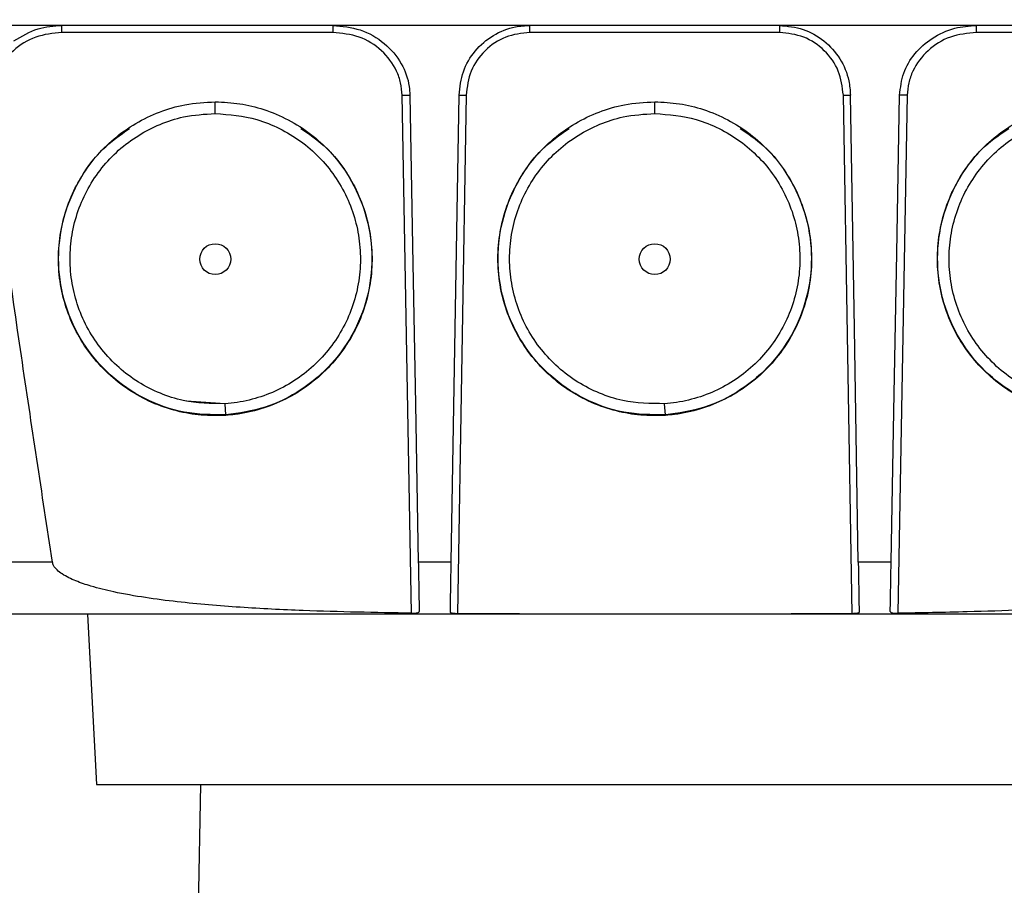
# Model space of a CAD drawing. Header units: millimetres. Extents: x 15 to 415, y 5 to 292.
# Tile 14 of 30: x 186 to 200, y 169 to 181. Entities that reach past the tile are written whole.
import ezdxf

# ---------------------------------------------------------------- set-up
doc = ezdxf.new("R2010")
doc.units = ezdxf.units.MM
doc.styles.add('SLDTEXTSTYLE0', font='TXT', dxfattribs={"width": 0.75})
doc.dimstyles.new('SLDDIMSTYLE2', dxfattribs={"dimtxt": 3.5, "dimasz": 3.556, "dimexe": 0, "dimexo": 0.0625, "dimgap": 0.875, "dimtad": 1, "dimdec": 0, "dimlfac": 5, "dimrnd": 1e-09, "dimzin": 12, "dimdsep": 46, "dimtxsty": 'SLDTEXTSTYLE0', "dimblk1": 'CLOSED', "dimblk2": 'CLOSED', "dimsah": 1, "dimcen": 0.09, "dimadec": 0, "dimazin": 3, "dimtfac": 1, "dimtdec": 0, "dimtofl": 0, "dimtmove": 0, "dimatfit": 3, "dimldrblk": 'CLOSED', "dimfxl": 0, "dimfrac": 2, "dimtolj": 1, "dimtzin": 12, "dimarcsym": 0})

# ---------------------------------------------------------------- blocks, each defined once
blk = doc.blocks.new('_Closed')
at = {"color": 0, "linetype": 'ByBlock', "lineweight": -2}
for p, q in [((-1, 0.166667), (0, 0)), ((-1, 0.166667), (-1, -0.166667)), ((0, 0), (-1, -0.166667)), ((0, 0), (-1, 0))]:
    blk.add_line(p, q, dxfattribs=at)
blk = doc.blocks.new('_D_2')
at = {"color": 7, "linetype": 'Continuous', "lineweight": 18}
for p, q in [((193.762, 189.204), (158.286, 189.204)), ((159.286, 143.848), (159.286, 189.204)), ((174.886, 143.848), (158.286, 143.848))]:
    blk.add_line(p, q, dxfattribs=at)
at = {"color": 7, "linetype": 'Continuous', "lineweight": 18, "xscale": 3.556, "yscale": 3.556}
for p, rotation in [((159.286, 189.204), 90.0000000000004), ((159.286, 143.848), 270.0000000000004)]:
    blk.add_blockref('_Closed', p, dxfattribs=dict(at, rotation=rotation))
at = {"color": 7, "linetype": 'Continuous', "lineweight": 18, "insert": (154.774, 161.152), "char_height": 3.5, "attachment_point": 1, "rotation": 90, "style": 'SLDTEXTSTYLE0'}
blk.add_mtext('227', dxfattribs=at)

msp = doc.modelspace()

# ---------------------------------------------------------------- linework, layer by layer
at = {"color": 7, "linetype": 'Continuous', "lineweight": 25}
for p, q in [((190.7188, 181.2211), (186.8727, 181.2211)), ((197.0577, 181.2211), (193.5139, 181.2211)), ((203.6988, 181.2211), (199.8527, 181.2211)), ((191.8347, 172.9849), (191.7013, 180.3309)), ((192.6086, 180.3309), (192.4856, 172.9781)), ((198.086, 172.9781), (197.9629, 180.3309)), ((198.8703, 180.3309), (198.7368, 172.9849)), ((189.0487, 180.0749), (189.0487, 180.2376)), ((195.2859, 180.0749), (195.2859, 180.2376)), ((189.189, 175.9561), (188.6409, 175.9919)), ((188.6409, 175.9918), (188.6413, 175.9917)), ((189.1999, 175.7974), (189.189, 175.9561)), ((189.5115, 176.0035), (189.5119, 176.0035)), ((194.8781, 175.9918), (194.8785, 175.9917)), ((195.4371, 175.7974), (195.4262, 175.9561)), ((195.7487, 176.0035), (195.7491, 176.0035)), ((187.2378, 172.971), (187.3643, 170.5557)), ((187.3643, 170.5557), (203.2072, 170.5557)), ((188.838, 170.5557), (188.7858, 167.5617))]:
    msp.add_line(p, q, dxfattribs=at)
at = {"color": 7, "linetype": 'Continuous', "lineweight": 25, "flags": 128}
for points in [[(191.8105, 180.3317), (191.8493, 178.1939), (191.89, 175.9514), (191.9307, 173.7089)], [(192.3972, 173.7089), (192.4526, 177.0203), (192.508, 180.3317)], [(198.1744, 173.7089), (198.1189, 177.0203), (198.0635, 180.3317)], [(198.6408, 173.7089), (198.6796, 175.8468), (198.7204, 178.0892), (198.7611, 180.3317)]]:
    msp.add_lwpolyline(points, dxfattribs=at)
at = {"color": 7, "linetype": 'Continuous', "lineweight": 25}
for centre in [(189.0487, 178.0057), (195.2859, 178.0057)]:
    msp.add_ellipse(centre, major_axis=(0, 0.2194), ratio=0.9999619, dxfattribs=at)
for points, knots in [([(210.7377, 181.3208), (210.7313, 181.3208), (210.7215, 181.3208), (210.6365, 181.3208), (210.5019, 181.3208), (210.2976, 181.3208), (210.0926, 181.3208), (209.9202, 181.3208), (209.754, 181.3208), (209.6224, 181.3208), (209.4286, 181.3208), (209.1643, 181.3208), (208.8479, 181.3208), (208.4736, 181.3208), (208.0895, 181.3208), (207.708, 181.3208), (207.2336, 181.3208), (206.4072, 181.3208), (204.7518, 181.3208), (202.8484, 181.3208), (200.9342, 181.3208), (199.4941, 181.3208), (198.0508, 181.3208), (196.6052, 181.3208), (195.1586, 181.3208), (193.712, 181.3208), (192.2668, 181.3208), (190.3427, 181.3208), (188.4252, 181.3208), (186.5202, 181.3208), (184.8651, 181.3208), (183.6956, 181.3208), (182.9957, 181.3208)], [0, 0, 0, 0, 0.0520572, 0.079102, 0.1331996, 0.1872971, 0.2143418, 0.2413866, 0.2684314, 0.2819574, 0.2957267, 0.3077792, 0.3201811, 0.3322338, 0.3446364, 0.3540566, 0.3634999, 0.38254, 0.4199802, 0.4948828, 0.532323, 0.5697631, 0.6072032, 0.6446434, 0.6820835, 0.7195237, 0.7569638, 0.7944039, 0.8693066, 0.9067467, 0.9441869, 1, 1, 1, 1]), ([(186.1899, 181.0998), (186.3016, 181.1673), (186.5124, 181.2945), (186.7575, 181.3124), (186.8727, 181.3208)], [0, 0, 0, 0, 0.52994882, 1, 1, 1, 1]), ([(186.8727, 181.2211), (186.8727, 181.2342), (186.8727, 181.2604), (186.8727, 181.2933), (186.8727, 181.3164), (186.8727, 181.3194), (186.8727, 181.3208)], [0, 0, 0, 0, 0.25000076, 0.49999819, 0.74999756, 1, 1, 1, 1]), ([(190.7188, 181.3208), (190.85, 181.3082), (191.1125, 181.283), (191.4581, 181.0843), (191.702, 180.7978), (191.799, 180.5269), (191.8081, 180.3722), (191.8105, 180.3317)], [0, 0, 0, 0, 0.2418767, 0.4841365, 0.7141872, 0.9250253, 1, 1, 1, 1]), ([(190.7188, 181.3208), (190.7188, 181.3194), (190.7188, 181.3164), (190.7188, 181.2933), (190.7188, 181.2604), (190.7188, 181.2342), (190.7188, 181.2211)], [0, 0, 0, 0, 0.25000244, 0.50000181, 0.74999924, 1, 1, 1, 1]), ([(192.508, 180.3317), (192.521, 180.4446), (192.5471, 180.6706), (192.7257, 180.9691), (192.985, 181.1925), (193.2645, 181.3057), (193.4457, 181.3167), (193.5139, 181.3208)], [0, 0, 0, 0, 0.2170296, 0.4340473, 0.6513755, 0.8688362, 1, 1, 1, 1]), ([(193.5139, 181.2211), (193.5139, 181.2342), (193.5139, 181.2604), (193.5139, 181.2933), (193.5139, 181.3164), (193.5139, 181.3194), (193.5139, 181.3208)], [0, 0, 0, 0, 0.25000076, 0.49999819, 0.74999756, 1, 1, 1, 1]), ([(197.0577, 181.3208), (197.1708, 181.3097), (197.3972, 181.2874), (197.6986, 181.1139), (197.9263, 180.8584), (198.0442, 180.5808), (198.0583, 180.3998), (198.0635, 180.3317)], [0, 0, 0, 0, 0.2170126, 0.4340119, 0.6513262, 0.8687896, 1, 1, 1, 1]), ([(197.0577, 181.3208), (197.0577, 181.3194), (197.0577, 181.3164), (197.0577, 181.2933), (197.0577, 181.2604), (197.0577, 181.2342), (197.0577, 181.2211)], [0, 0, 0, 0, 0.25000244, 0.50000181, 0.74999924, 1, 1, 1, 1]), ([(198.7611, 180.3317), (198.7737, 180.4376), (198.7989, 180.6492), (198.9689, 180.9317), (199.2195, 181.1548), (199.5274, 181.2959), (199.7489, 181.3129), (199.8527, 181.3208)], [0, 0, 0, 0, 0.1948387, 0.3894437, 0.5911538, 0.8081682, 1, 1, 1, 1]), ([(199.8527, 181.2211), (199.8527, 181.2342), (199.8527, 181.2604), (199.8527, 181.2933), (199.8527, 181.3164), (199.8527, 181.3194), (199.8527, 181.3208)], [0, 0, 0, 0, 0.25000076, 0.49999819, 0.74999756, 1, 1, 1, 1]), ([(186.8727, 181.2211), (186.7459, 181.208), (186.4948, 181.182), (186.1701, 180.9801), (185.9848, 180.7327), (185.9043, 180.5068), (185.8949, 180.3893), (185.8902, 180.3309)], [0, 0, 0, 0, 0.2590651, 0.5128214, 0.7588311, 0.8800353, 1, 1, 1, 1]), ([(191.7013, 180.3309), (191.6967, 180.3895), (191.6874, 180.5073), (191.6063, 180.7332), (191.4209, 180.9806), (191.0962, 181.1821), (190.8454, 181.208), (190.7188, 181.2211)], [0, 0, 0, 0, 0.1203241, 0.241647, 0.4876852, 0.7414275, 1, 1, 1, 1]), ([(193.5139, 181.2211), (193.3964, 181.2078), (193.1616, 181.1811), (192.8642, 180.9758), (192.6544, 180.682), (192.6238, 180.4478), (192.6086, 180.3309)], [0, 0, 0, 0, 0.250135, 0.500246, 0.7503357, 1, 1, 1, 1]), ([(197.9629, 180.3309), (197.9477, 180.4481), (197.9171, 180.6825), (197.7068, 180.9763), (197.4095, 181.1812), (197.1749, 181.2078), (197.0577, 181.2211)], [0, 0, 0, 0, 0.2501355, 0.5002457, 0.7503356, 1, 1, 1, 1]), ([(199.8527, 181.2211), (199.7262, 181.208), (199.4753, 181.1821), (199.1507, 180.9806), (198.9651, 180.7333), (198.8844, 180.5073), (198.875, 180.3895), (198.8703, 180.3309)], [0, 0, 0, 0, 0.2585777, 0.5123253, 0.7583685, 0.8796028, 1, 1, 1, 1]), ([(191.7013, 180.3309), (191.7155, 180.3311), (191.7437, 180.3315), (191.7742, 180.3318), (191.7926, 180.3319), (191.8027, 180.3319), (191.8092, 180.3318), (191.81, 180.3317), (191.8105, 180.3317)], [0, 0, 0, 0, 0.2586921, 0.5120215, 0.6363492, 0.7588017, 0.8797919, 1, 1, 1, 1]), ([(192.508, 180.3317), (192.5095, 180.3318), (192.5126, 180.3319), (192.5358, 180.3318), (192.5691, 180.3315), (192.5954, 180.3311), (192.6086, 180.3309)], [0, 0, 0, 0, 0.24999847, 0.49999735, 0.74999943, 1, 1, 1, 1]), ([(197.9629, 180.3309), (197.9761, 180.3311), (198.0025, 180.3315), (198.0357, 180.3318), (198.059, 180.3319), (198.062, 180.3318), (198.0635, 180.3317)], [0, 0, 0, 0, 0.25000069, 0.50000268, 0.75000154, 1, 1, 1, 1]), ([(198.8703, 180.3309), (198.8566, 180.3311), (198.8284, 180.3315), (198.7974, 180.3318), (198.7784, 180.3319), (198.7683, 180.3319), (198.7622, 180.3318), (198.7614, 180.3317), (198.7611, 180.3317)], [0, 0, 0, 0, 0.24851, 0.5120022, 0.6426009, 0.768499, 0.8879624, 1, 1, 1, 1]), ([(189.2001, 175.7909), (189.0831, 175.7883), (188.8491, 175.7831), (188.4941, 175.8462), (188.1465, 175.9651), (187.8159, 176.1446), (187.5212, 176.3782), (187.2681, 176.6575), (187.0663, 176.9763), (186.9205, 177.3238), (186.8364, 177.6899), (186.8128, 178.0651), (186.8543, 178.4401), (186.957, 178.804), (187.1213, 179.1439), (187.3385, 179.4529), (187.6068, 179.7201), (187.9155, 179.9391), (188.2556, 180.1009), (188.6353, 180.2141), (188.9045, 180.229), (189.0487, 180.237)], [0, 0, 0, 0, 0.0491109, 0.0982166, 0.1506316, 0.2030317, 0.2555408, 0.3080459, 0.360747, 0.4134392, 0.4657054, 0.5179604, 0.5707846, 0.6236017, 0.6761731, 0.7287511, 0.7816781, 0.8346226, 0.8870483, 0.9394752, 1, 1, 1, 1]), ([(189.0487, 180.237), (189.1656, 180.2315), (189.3994, 180.2204), (189.7496, 180.133), (190.0892, 179.9903), (190.4072, 179.7879), (190.6853, 179.5342), (190.9188, 179.2381), (191.0981, 178.9053), (191.2192, 178.5478), (191.278, 178.1764), (191.2751, 177.8007), (191.208, 177.4302), (191.0805, 177.0755), (190.894, 176.7486), (190.6565, 176.4561), (190.3717, 176.2084), (190.0496, 176.0107), (189.6989, 175.8721), (189.4108, 175.8089), (189.2432, 175.7946), (189.2001, 175.7909)], [0, 0, 0, 0, 0.0512817, 0.10256154, 0.15750032, 0.21242414, 0.26722567, 0.32202365, 0.37720736, 0.4323936, 0.4869887, 0.54157184, 0.59655715, 0.65152794, 0.70628712, 0.76104021, 0.81615057, 0.87125906, 0.92614254, 0.98102248, 1, 1, 1, 1]), ([(195.4373, 175.7909), (195.3203, 175.7883), (195.0863, 175.7831), (194.7313, 175.8462), (194.3837, 175.9651), (194.0531, 176.1446), (193.7584, 176.3782), (193.5053, 176.6575), (193.3035, 176.9763), (193.1577, 177.3238), (193.0736, 177.6899), (193.05, 178.0651), (193.0915, 178.4401), (193.1942, 178.804), (193.3585, 179.1439), (193.5757, 179.4529), (193.844, 179.7201), (194.1527, 179.9391), (194.4928, 180.1009), (194.8725, 180.2141), (195.1417, 180.229), (195.2859, 180.237)], [0, 0, 0, 0, 0.0491109, 0.0982167, 0.1506316, 0.2030317, 0.2555408, 0.3080459, 0.360747, 0.4134392, 0.4657054, 0.5179604, 0.5707846, 0.6236017, 0.6761731, 0.7287511, 0.7816781, 0.8346226, 0.8870483, 0.9394752, 1, 1, 1, 1]), ([(195.2859, 180.237), (195.4028, 180.2315), (195.6366, 180.2204), (195.9868, 180.133), (196.3264, 179.9903), (196.6444, 179.7879), (196.9225, 179.5342), (197.156, 179.2381), (197.3353, 178.9053), (197.4564, 178.5478), (197.5152, 178.1764), (197.5123, 177.8007), (197.4452, 177.4302), (197.3177, 177.0755), (197.1311, 176.7486), (196.8937, 176.4561), (196.6089, 176.2084), (196.2868, 176.0107), (195.9361, 175.8721), (195.648, 175.8089), (195.4804, 175.7946), (195.4373, 175.7909)], [0, 0, 0, 0, 0.0512817, 0.1025615, 0.1575003, 0.2124241, 0.2672257, 0.3220237, 0.3772074, 0.4323936, 0.4869887, 0.5415719, 0.5965572, 0.6515279, 0.7062871, 0.7610402, 0.8161506, 0.8712591, 0.9261426, 0.9810225, 1, 1, 1, 1]), ([(201.3715, 175.7909), (201.2552, 175.8042), (201.0226, 175.8307), (200.6793, 175.9409), (200.3513, 176.1067), (200.0477, 176.3299), (199.7866, 176.6025), (199.5735, 176.9148), (199.4169, 177.2589), (199.3206, 177.6229), (199.2874, 177.9966), (199.316, 178.3702), (199.4074, 178.7344), (199.5578, 179.0799), (199.7663, 179.3942), (200.0236, 179.6706), (200.3247, 179.8991), (200.6588, 180.0737), (201.0162, 180.188), (201.3081, 180.2329), (201.4776, 180.2362), (201.5229, 180.237)], [0, 0, 0, 0, 0.0512836, 0.1025571, 0.1573122, 0.2120691, 0.2671677, 0.3222773, 0.3773158, 0.4323578, 0.4868185, 0.5412723, 0.5961147, 0.6509409, 0.7059286, 0.760919, 0.8160003, 0.8710785, 0.9256027, 0.980116, 1, 1, 1, 1]), ([(189.1888, 175.9561), (188.9888, 175.9586), (188.6742, 175.9627), (188.2629, 176.0971), (187.9542, 176.2532), (187.6742, 176.4636), (187.4344, 176.715), (187.2386, 177.0062), (187.0964, 177.3227), (187.0093, 177.6609), (186.9785, 178.0061), (187.008, 178.3558), (187.0939, 178.6937), (187.2384, 179.0139), (187.4315, 179.3034), (187.6735, 179.5589), (187.953, 179.7669), (188.2644, 179.926), (188.6296, 180.0451), (188.8977, 180.0619), (189.0487, 180.0714)], [0, 0, 0, 0, 0.0902077, 0.1418584, 0.1949777, 0.2468415, 0.3001962, 0.3520962, 0.4055124, 0.4570763, 0.5100855, 0.5621951, 0.6158143, 0.6676879, 0.7210545, 0.7731729, 0.8268638, 0.8784583, 0.9315421, 1, 1, 1, 1]), ([(189.0487, 180.0714), (189.248, 180.055), (189.5635, 180.0291), (189.9651, 179.8657), (190.2642, 179.6874), (190.5277, 179.4586), (190.7506, 179.1899), (190.9241, 178.8865), (191.0445, 178.5591), (191.1075, 178.2171), (191.1139, 177.8692), (191.0604, 177.5244), (190.9507, 177.1926), (190.7853, 176.8854), (190.5721, 176.6091), (190.3142, 176.3732), (190.0208, 176.183), (189.6997, 176.0468), (189.418, 175.9772), (189.2458, 175.9613), (189.1888, 175.9561)], [0, 0, 0, 0, 0.0942001, 0.1490734, 0.2039309, 0.25886, 0.313785, 0.3688376, 0.4238863, 0.4784964, 0.5330923, 0.5881859, 0.6432667, 0.6981107, 0.7529533, 0.8080608, 0.8631683, 0.9180181, 0.9728623, 1, 1, 1, 1]), ([(195.426, 175.9561), (195.226, 175.9586), (194.9098, 175.9626), (194.4987, 176.098), (194.1886, 176.2549), (193.9102, 176.4648), (193.6694, 176.7176), (193.4753, 177.0079), (193.3324, 177.3258), (193.2462, 177.6626), (193.2157, 178.0094), (193.2454, 178.3575), (193.3322, 178.6968), (193.4765, 179.0153), (193.6706, 179.3061), (193.9126, 179.5595), (194.1929, 179.7689), (194.5033, 179.9261), (194.8683, 180.0454), (195.1348, 180.062), (195.2859, 180.0714)], [0, 0, 0, 0, 0.0902101, 0.1426014, 0.1949792, 0.2475903, 0.3001998, 0.3528611, 0.4055137, 0.4578055, 0.5100894, 0.5629573, 0.6158224, 0.6684377, 0.7210648, 0.7739571, 0.8268659, 0.8792028, 0.9315402, 1, 1, 1, 1]), ([(195.2859, 180.0714), (195.4852, 180.055), (195.8007, 180.0291), (196.2023, 179.8657), (196.5014, 179.6874), (196.7649, 179.4586), (196.9878, 179.1899), (197.1613, 178.8865), (197.2817, 178.5591), (197.3447, 178.2171), (197.3511, 177.8692), (197.2976, 177.5244), (197.1879, 177.1926), (197.0225, 176.8854), (196.8093, 176.6091), (196.5514, 176.3732), (196.258, 176.183), (195.9369, 176.0468), (195.6552, 175.9772), (195.483, 175.9613), (195.426, 175.9561)], [0, 0, 0, 0, 0.0942001, 0.1490734, 0.2039309, 0.25886, 0.313785, 0.3688376, 0.4238863, 0.4784964, 0.5330923, 0.588186, 0.6432667, 0.6981107, 0.7529533, 0.8080609, 0.8631683, 0.9180181, 0.9728624, 1, 1, 1, 1]), ([(201.3827, 175.9561), (201.1848, 175.9855), (200.8718, 176.032), (200.4829, 176.2228), (200.1969, 176.421), (199.9491, 176.6673), (199.7449, 176.951), (199.592, 177.2654), (199.4942, 177.5997), (199.4547, 177.9445), (199.4722, 178.291), (199.5484, 178.6304), (199.6795, 178.9541), (199.8652, 179.2503), (200.0972, 179.5119), (200.3699, 179.7298), (200.6742, 179.8992), (201.0022, 180.0132), (201.289, 180.0653), (201.4635, 180.0699), (201.5229, 180.0714)], [0, 0, 0, 0, 0.0941939, 0.1489744, 0.2037566, 0.2588081, 0.3138676, 0.368866, 0.4238613, 0.4783325, 0.5327933, 0.5877068, 0.6426053, 0.6977051, 0.7528055, 0.8076976, 0.8625804, 0.9172096, 0.9718275, 1, 1, 1, 1]), ([(189.1999, 175.7974), (189.0013, 175.7992), (188.6035, 175.8028), (188.0357, 176.0073), (187.5408, 176.345), (187.1535, 176.8025), (186.901, 177.3464), (186.8006, 177.9373), (186.8597, 178.5355), (187.0776, 179.0919), (187.4034, 179.557), (187.6987, 179.7664), (187.8319, 179.8609)], [0, 0, 0, 0, 0.1017724, 0.2038024, 0.305444, 0.4076242, 0.5087933, 0.6108964, 0.7129675, 0.8144649, 0.9162776, 1, 1, 1, 1]), ([(190.2616, 179.8603), (190.376, 179.7829), (190.6486, 179.5984), (190.967, 179.1803), (191.2018, 178.6585), (191.2946, 178.0914), (191.2408, 177.5198), (191.0439, 176.9806), (190.7171, 176.5082), (190.2801, 176.1365), (189.7644, 175.8772), (189.3878, 175.8239), (189.1999, 175.7974)], [0, 0, 0, 0, 0.07467175, 0.17798919, 0.28008026, 0.38321389, 0.48627126, 0.58860192, 0.69163316, 0.79459435, 0.89750074, 1, 1, 1, 1]), ([(195.4371, 175.7974), (195.2385, 175.7992), (194.8407, 175.8028), (194.2729, 176.0073), (193.778, 176.345), (193.3907, 176.8025), (193.1382, 177.3464), (193.0378, 177.9373), (193.0969, 178.5355), (193.3148, 179.0919), (193.6406, 179.557), (193.9359, 179.7664), (194.0691, 179.8609)], [0, 0, 0, 0, 0.1017724, 0.2038024, 0.305444, 0.4076243, 0.5087934, 0.6108965, 0.7129675, 0.8144649, 0.9162776, 1, 1, 1, 1]), ([(196.4988, 179.8603), (196.6132, 179.7829), (196.8858, 179.5984), (197.2042, 179.1803), (197.439, 178.6585), (197.5318, 178.0914), (197.478, 177.5198), (197.2811, 176.9806), (196.9543, 176.5082), (196.5173, 176.1365), (196.0016, 175.8772), (195.625, 175.8239), (195.4371, 175.7974)], [0, 0, 0, 0, 0.0746717, 0.1779892, 0.2800803, 0.3832139, 0.4862713, 0.5886019, 0.6916332, 0.7945943, 0.8975008, 1, 1, 1, 1]), ([(201.3716, 175.7974), (201.1837, 175.8239), (200.8072, 175.8772), (200.2914, 176.1365), (199.8544, 176.5082), (199.5277, 176.9806), (199.3308, 177.5198), (199.2769, 178.0914), (199.3697, 178.6585), (199.6045, 179.1803), (199.9229, 179.5984), (200.1955, 179.7829), (200.3099, 179.8603)], [0, 0, 0, 0, 0.1024993, 0.2054057, 0.3083668, 0.4113981, 0.5137287, 0.6167861, 0.7199197, 0.8220108, 0.9253283, 1, 1, 1, 1]), ([(186.7385, 173.7089), (186.59, 174.6832), (186.2931, 176.6318), (186.0152, 178.5832), (185.8762, 179.559)], [0, 0, 0, 0, 0.499989, 1, 1, 1, 1]), ([(186.7385, 173.7089), (186.1747, 173.7089), (185.0475, 173.7089), (183.9322, 173.7089), (183.3748, 173.7089)], [0, 0, 0, 0, 0.5001446, 1, 1, 1, 1]), ([(191.8347, 172.9849), (191.3219, 172.9939), (190.5106, 173.0082), (189.4015, 173.0637), (188.5032, 173.1391), (187.7953, 173.2393), (187.3176, 173.3553), (187.0719, 173.4377), (186.9077, 173.5144), (186.8047, 173.5933), (186.7546, 173.6508), (186.743, 173.6927), (186.7385, 173.7089)], [0, 0, 0, 0, 0.2934651, 0.4642855, 0.6352938, 0.8092584, 0.8727236, 0.9161182, 0.957656, 0.9753668, 0.990422, 1, 1, 1, 1]), ([(192.3972, 173.7089), (192.3194, 173.7089), (192.1639, 173.7089), (192.0084, 173.7089), (191.9307, 173.7089)], [0, 0, 0, 0, 0.5000661, 1, 1, 1, 1]), ([(191.9307, 173.7089), (191.9323, 173.6235), (191.9354, 173.4526), (191.9394, 173.2299), (191.9422, 173.0803), (191.9431, 173.0288), (191.9434, 173.0089)], [0, 0, 0, 0, 0.275474, 0.5509763, 0.8266846, 1, 1, 1, 1]), ([(192.3853, 173.0004), (192.3859, 173.0321), (192.3869, 173.0955), (192.3901, 173.285), (192.3937, 173.4984), (192.3961, 173.6465), (192.3972, 173.7089)], [0, 0, 0, 0, 0.2681948, 0.5363784, 0.8045903, 1, 1, 1, 1]), ([(198.6408, 173.7089), (198.5631, 173.7089), (198.4076, 173.7089), (198.2521, 173.7089), (198.1744, 173.7089)], [0, 0, 0, 0, 0.4999341, 1, 1, 1, 1]), ([(198.1744, 173.7089), (198.1758, 173.6233), (198.1787, 173.4522), (198.1824, 173.2294), (198.185, 173.0733), (198.1859, 173.0221), (198.1862, 173.0004)], [0, 0, 0, 0, 0.2674477, 0.5349058, 0.8028914, 1, 1, 1, 1]), ([(198.6281, 173.0089), (198.6287, 173.0435), (198.63, 173.1128), (198.6335, 173.3087), (198.6373, 173.517), (198.6398, 173.6557), (198.6408, 173.7089)], [0, 0, 0, 0, 0.2759992, 0.5520084, 0.8279251, 1, 1, 1, 1]), ([(203.833, 173.7089), (203.8278, 173.691), (203.8151, 173.6469), (203.7343, 173.5588), (203.5348, 173.4452), (203.2162, 173.3425), (202.7069, 173.2298), (202.0614, 173.1384), (201.024, 173.0511), (199.9149, 173.0042), (199.0647, 172.9902), (198.7368, 172.9849)], [0, 0, 0, 0, 0.0105939, 0.02601885, 0.06645845, 0.14083583, 0.21664792, 0.3649695, 0.51339878, 0.81234755, 1, 1, 1, 1]), ([(191.8347, 172.9849), (191.8476, 172.9849), (191.8733, 172.985), (191.9072, 172.9884), (191.9314, 172.9943), (191.9423, 173.0017), (191.9431, 173.007), (191.9434, 173.0089)], [0, 0, 0, 0, 0.230415, 0.4611443, 0.6818398, 0.8880903, 1, 1, 1, 1]), ([(192.4856, 172.9781), (192.4744, 172.9783), (192.452, 172.9788), (192.4222, 172.9816), (192.3997, 172.9864), (192.3872, 172.9929), (192.3859, 172.9981), (192.3853, 173.0004)], [0, 0, 0, 0, 0.2094361, 0.4188774, 0.6283133, 0.8394881, 1, 1, 1, 1]), ([(198.1862, 173.0004), (198.1852, 172.9973), (198.183, 172.9911), (198.1654, 172.9846), (198.1394, 172.9804), (198.1113, 172.9785), (198.0931, 172.9782), (198.086, 172.9781)], [0, 0, 0, 0, 0.2208527, 0.4419767, 0.6567902, 0.8672108, 1, 1, 1, 1]), ([(198.6281, 173.0089), (198.6291, 173.0056), (198.6311, 172.999), (198.648, 172.9919), (198.6732, 172.9873), (198.7041, 172.9849), (198.7263, 172.9849), (198.7368, 172.9849)], [0, 0, 0, 0, 0.2003585, 0.4007833, 0.601186, 0.8109451, 1, 1, 1, 1]), ([(195.2858, 172.971), (194.4592, 172.971), (192.8058, 172.971), (190.3325, 172.971), (187.8699, 172.971), (186.245, 172.971), (185.4327, 172.971)], [0, 0, 0, 0, 0.2499869, 0.5000056, 0.7500046, 1, 1, 1, 1]), ([(195.2858, 172.9714), (194.7791, 172.9713), (193.8457, 172.9711), (192.9123, 172.9759), (192.4856, 172.9781)], [0, 0, 0, 0, 0.54285431, 1, 1, 1, 1]), ([(198.086, 172.9781), (197.5737, 172.9756), (196.6403, 172.9711), (195.7068, 172.9713), (195.2858, 172.9714)], [0, 0, 0, 0, 0.5488881, 1, 1, 1, 1]), ([(195.2858, 172.971), (195.2858, 172.9711), (195.2858, 172.9711), (195.2858, 172.9713), (195.2858, 172.9714)], [0, 0, 0, 0, 0.5599979, 1, 1, 1, 1]), ([(205.1389, 172.971), (204.3265, 172.971), (202.7017, 172.971), (200.2391, 172.971), (197.7658, 172.971), (196.1124, 172.971), (195.2858, 172.971)], [0, 0, 0, 0, 0.2499845, 0.4999944, 0.7500022, 1, 1, 1, 1])]:
    msp.add_open_spline(points, degree=3, knots=knots, dxfattribs=at)

# ---------------------------------------------------------------- dimensions: what is measured, and where the dimension line sits
at = {"color": 7, "linetype": 'Continuous', "lineweight": 18}
dim = msp.add_linear_dim(base=(159.2858, 189.2036), p1=(175.8858, 143.8483), p2=(194.762, 189.2036), angle=90, dimstyle='SLDDIMSTYLE2', dxfattribs=at)
dim.commit()
dim.dimension.update_dxf_attribs({"geometry": '_D_2', "text_midpoint": (159.2858, 165.0311), "dimtype": 160})

doc.saveas('drawing.dxf')
